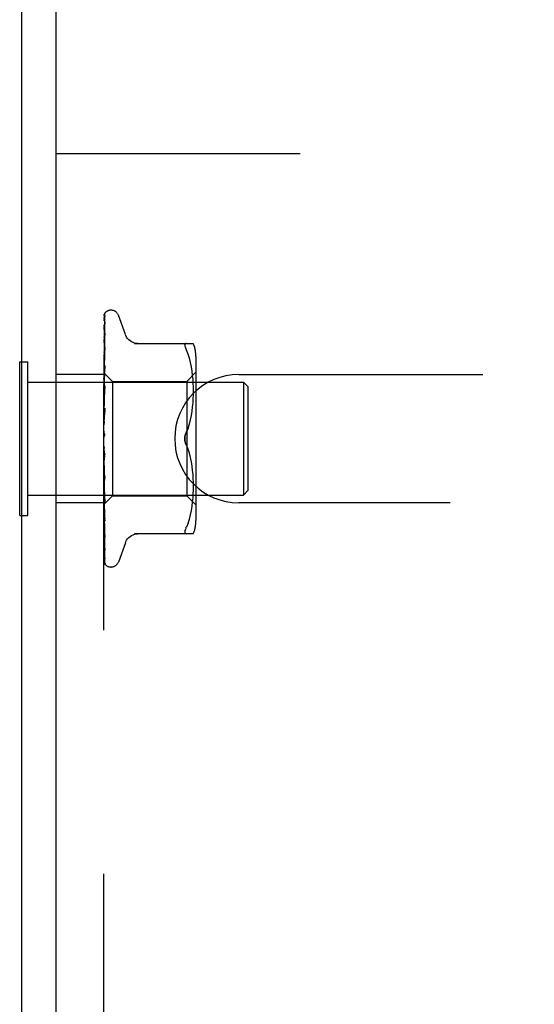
# Model space of a CAD drawing. Header units: inches. Extents: x 0 to 97.1, y 0 to 62.9.
# Tile 43 of 60: x 69.7 to 70.8, y 50.9 to 53. Entities that reach past the tile are written whole.
import ezdxf

# ---------------------------------------------------------------- set-up
doc = ezdxf.new("R2010")
doc.units = ezdxf.units.IN
doc.header["$LTSCALE"] = 5.342857
doc.header["$MEASUREMENT"] = 0
doc.linetypes.add('HIDDEN', pattern=[0.2, 0.1, -0.1])
doc.layers.get('0').update_dxf_attribs({"linetype": 'CONTINUOUS'})
doc.layers.add('DEFAULT_2', color=8, linetype='HIDDEN')

msp = doc.modelspace()

# ---------------------------------------------------------------- linework, layer by layer
at = {"color": 3, "linetype": 'Continuous'}
for p, q in [((69.690219, 47.912393), (69.690219, 53.444393)), ((69.765219, 47.849393), (69.765219, 53.444393))]:
    msp.add_line(p, q, dxfattribs=at)
at = {"color": 7, "linetype": 'Continuous'}
for p, q in [((69.685219, 51.930893), (69.685219, 52.267893)), ((69.685219, 52.267893), (69.690219, 52.267893)), ((69.685219, 51.930893), (69.690219, 51.930893))]:
    msp.add_line(p, q, dxfattribs=at)
at = {"layer": 'DEFAULT_2', "color": 8, "linetype": 'HIDDEN'}
for p, q in [((69.765219, 52.724393), (73.015219, 52.724393)), ((69.869219, 48.474393), (69.869219, 52.724393)), ((69.873537, 52.376128), (69.873484, 52.376073)), ((69.885716, 52.380643), (69.884886, 52.380643)), ((69.870862, 52.299156), (69.871862, 52.366435)), ((69.870862, 52.289075), (69.871862, 52.353592)), ((69.91677, 52.327385), (69.901377, 52.369677)), ((69.870005, 52.2202), (69.871862, 52.330362)), ((69.870006, 52.242858), (69.871188, 52.3257)), ((69.870862, 52.269941), (69.871862, 52.326955)), ((69.87188, 52.330604), (69.871106, 52.325152)), ((69.871861, 52.330357), (69.871866, 52.330469)), ((69.871861, 52.326956), (69.871879, 52.327186)), ((69.871866, 52.330469), (69.87188, 52.330613)), ((69.870005, 52.203354), (69.871862, 52.298773)), ((69.870006, 52.232669), (69.870862, 52.289075)), ((69.870861, 52.245746), (69.871862, 52.294422)), ((69.871857, 52.298727), (69.871087, 52.292087)), ((69.871861, 52.298769), (69.871858, 52.298736)), ((69.936505, 52.307726), (70.065727, 52.307726)), ((70.050308, 52.307726), (70.049046, 52.30754)), ((70.053914, 52.284681), (70.050308, 52.293143)), ((69.690219, 52.267893), (69.703219, 52.267893)), ((69.703219, 51.930893), (69.703219, 52.267893)), ((69.870005, 52.219906), (69.870862, 52.269941)), ((70.056979, 52.275821), (70.053904, 52.284711)), ((70.059488, 52.266464), (70.056964, 52.275869)), ((70.06149, 52.256908), (70.059475, 52.266516)), ((70.071243, 52.278986), (70.071243, 51.919801)), ((69.870648, 52.247793), (69.869829, 52.239306)), ((69.870005, 52.182735), (69.871861, 52.259961)), ((69.870005, 52.202978), (69.870861, 52.245746)), ((69.871847, 52.259746), (69.870648, 52.247793)), ((69.87086, 52.216242), (69.871861, 52.254821)), ((69.87186, 52.259956), (69.871847, 52.259753)), ((70.051243, 52.224643), (70.071243, 52.244643)), ((70.063002, 52.247372), (70.061481, 52.256959)), ((70.064106, 52.238002), (70.062995, 52.247421)), ((69.703219, 52.223393), (70.175219, 52.223393)), ((69.869219, 52.239893), (69.765219, 52.239893)), ((69.869219, 52.243606), (69.870006, 52.242857)), ((69.869829, 52.239306), (69.869219, 52.232769)), ((69.869219, 52.225448), (69.869982, 52.220248)), ((69.869979, 52.242884), (69.88822, 52.224643)), ((69.87, 52.242863), (69.869982, 52.242881)), ((69.870006, 52.24021), (69.869982, 52.240339)), ((69.870006, 52.240313), (69.869982, 52.240237)), ((69.870006, 52.232467), (69.869982, 52.232702)), ((69.870006, 52.232668), (69.869982, 52.232503)), ((69.88822, 52.224643), (69.88822, 51.974143)), ((69.88822, 52.224643), (70.051243, 52.224643)), ((70.051243, 52.224643), (70.051243, 51.974143)), ((70.06487, 52.229075), (70.0641, 52.238058)), ((70.065354, 52.220425), (70.064865, 52.229157)), ((70.165219, 52.239893), (72.765219, 52.239893)), ((70.175219, 52.223393), (70.175219, 51.975393)), ((70.185219, 52.213393), (70.175219, 52.223393)), ((69.869219, 52.215553), (69.869982, 52.219957)), ((69.869219, 52.209897), (69.869982, 52.203425)), ((69.869219, 52.197268), (69.869982, 52.203054)), ((69.870006, 52.219905), (69.869982, 52.220248)), ((69.870006, 52.2202), (69.869982, 52.219957)), ((69.870006, 52.202978), (69.869982, 52.203425)), ((69.870006, 52.203354), (69.869982, 52.203055)), ((69.870003, 52.159071), (69.871859, 52.215312)), ((69.870004, 52.182288), (69.87086, 52.216242)), ((69.871841, 52.215033), (69.870228, 52.197449)), ((69.870858, 52.182476), (69.871859, 52.209559)), ((69.871859, 52.21532), (69.871842, 52.215038)), ((70.065639, 52.212043), (70.065349, 52.22054)), ((70.065723, 52.203732), (70.065636, 52.212188)), ((70.065642, 52.195306), (70.065722, 52.203903)), ((70.185219, 52.213393), (70.185219, 51.985393)), ((69.870228, 52.197449), (69.869219, 52.186102)), ((69.869219, 52.190352), (69.869982, 52.182843)), ((69.869219, 52.175444), (69.869982, 52.182405)), ((69.870005, 52.182288), (69.869982, 52.182843)), ((69.870005, 52.182735), (69.869982, 52.182405)), ((69.870002, 52.158564), (69.870858, 52.182476)), ((70.064851, 52.177833), (70.065364, 52.186918)), ((70.065355, 52.186719), (70.065646, 52.195495)), ((69.869219, 52.16752), (69.869982, 52.159245)), ((69.871838, 52.166179), (69.869219, 52.136319)), ((69.869219, 52.150873), (69.869982, 52.158755)), ((69.870003, 52.158564), (69.869982, 52.159244)), ((69.870003, 52.159071), (69.869982, 52.158756)), ((69.869997, 52.133157), (69.871853, 52.166378)), ((69.871174, 52.150392), (69.871848, 52.160175)), ((69.871853, 52.166388), (69.871839, 52.166188)), ((70.061457, 52.150031), (70.06298, 52.159575)), ((70.062959, 52.159422), (70.064085, 52.168916)), ((70.064067, 52.168735), (70.064865, 52.178028)), ((69.869219, 52.142226), (69.869982, 52.133483)), ((69.869994, 52.132578), (69.87054, 52.140945)), ((69.87054, 52.140945), (69.871174, 52.150392)), ((70.057018, 52.131427), (70.059513, 52.140734)), ((70.059494, 52.14065), (70.061479, 52.150151)), ((69.869219, 52.12444), (69.869982, 52.13296)), ((69.869219, 52.115383), (69.869982, 52.106489)), ((69.869997, 52.133157), (69.869982, 52.13296)), ((70.053955, 52.122578), (70.050308, 52.113976)), ((69.869219, 52.097103), (69.869982, 52.105952)), ((69.869219, 52.102921), (69.869413, 52.103297)), ((69.870003, 52.104722), (69.869893, 52.104602)), ((69.870079, 52.104807), (69.870003, 52.104722)), ((69.870121, 52.104855), (69.870079, 52.104807)), ((69.870221, 52.104969), (69.870168, 52.104908)), ((69.870758, 52.105673), (69.870769, 52.105688)), ((69.871838, 52.058026), (69.869219, 52.087963)), ((69.869219, 52.069848), (69.869982, 52.078707)), ((69.870513, 52.075182), (69.869968, 52.079923)), ((69.871145, 52.069894), (69.870513, 52.075182)), ((70.053955, 52.076208), (70.050308, 52.08481)), ((70.057033, 52.067312), (70.053947, 52.076229)), ((69.869219, 52.060956), (69.869982, 52.052717)), ((69.869219, 52.043661), (69.869982, 52.052209)), ((69.87, 52.052977), (69.869982, 52.052209)), ((69.870001, 52.052439), (69.869982, 52.052717)), ((69.870547, 52.04105), (69.87, 52.052976)), ((69.871857, 52.007504), (69.870001, 52.052439)), ((69.871813, 52.064496), (69.871145, 52.069894)), ((70.059513, 52.058053), (70.057018, 52.06736)), ((70.061479, 52.048635), (70.059494, 52.058136)), ((69.869463, 52.034496), (69.869219, 52.037305)), ((69.869219, 52.035338), (69.869982, 52.027882)), ((69.870602, 52.02158), (69.869463, 52.034496)), ((69.871181, 52.027541), (69.870547, 52.04105)), ((70.06298, 52.039211), (70.061457, 52.048756)), ((70.064085, 52.02987), (70.062959, 52.039365)), ((70.064865, 52.020758), (70.064067, 52.030051)), ((69.869219, 52.019488), (69.869982, 52.027416)), ((69.869219, 52.012035), (69.869982, 52.005632)), ((69.870004, 52.027552), (69.869982, 52.027882)), ((69.87, 52.027658), (69.869982, 52.027416)), ((69.870004, 52.02803), (69.87, 52.027658)), ((69.87086, 51.998965), (69.870004, 52.02803)), ((69.87186, 51.960515), (69.870004, 52.027552)), ((69.871838, 52.007793), (69.870602, 52.02158)), ((69.871855, 52.013496), (69.871181, 52.027541)), ((69.87184, 52.007765), (69.871857, 52.0075)), ((70.065364, 52.011868), (70.064851, 52.020953)), ((70.065646, 52.003291), (70.065355, 52.012067)), ((69.869219, 51.998203), (69.869982, 52.005226)), ((69.869219, 51.991889), (69.869982, 51.98677)), ((69.869219, 51.988853), (69.869827, 51.982123)), ((69.869219, 51.980576), (69.869982, 51.986438)), ((69.870005, 52.005726), (69.869982, 52.005226)), ((69.870004, 52.005313), (69.869982, 52.005632)), ((69.870006, 51.986833), (69.869982, 51.986438)), ((69.870006, 51.986497), (69.869982, 51.98677)), ((69.870861, 51.96719), (69.870005, 52.005726)), ((69.871861, 51.918598), (69.870005, 52.005313)), ((69.870861, 51.94022), (69.870005, 51.986833)), ((69.871862, 51.883238), (69.870005, 51.986496)), ((69.87186, 51.965984), (69.87086, 51.998965)), ((70.065349, 51.978246), (70.065639, 51.986743)), ((70.065636, 51.986598), (70.065723, 51.995054)), ((70.065722, 51.994884), (70.065642, 52.00348)), ((69.703219, 51.975393), (70.175219, 51.975393)), ((69.869219, 51.955142), (69.88822, 51.974143)), ((69.869827, 51.982123), (69.870646, 51.973304)), ((69.870006, 51.972022), (69.869982, 51.971733)), ((69.870006, 51.971773), (69.869982, 51.971979)), ((69.870862, 51.919018), (69.870005, 51.972022)), ((69.871862, 51.855704), (69.870005, 51.971773)), ((69.870646, 51.973304), (69.871844, 51.960776)), ((69.871861, 51.923364), (69.870861, 51.96719)), ((69.88822, 51.974143), (70.051243, 51.974143)), ((70.051243, 51.974143), (70.071243, 51.954143)), ((70.0641, 51.960728), (70.06487, 51.969711)), ((70.064865, 51.969629), (70.065354, 51.978361)), ((70.185219, 51.985393), (70.175219, 51.975393)), ((69.869219, 51.958893), (69.765219, 51.958893)), ((69.870006, 51.961824), (69.869982, 51.961642)), ((69.870006, 51.961671), (69.869982, 51.961793)), ((69.870006, 51.956605), (69.869982, 51.95653)), ((69.870006, 51.956554), (69.869982, 51.956581)), ((69.870553, 51.924327), (69.870006, 51.961824)), ((69.87026, 51.938627), (69.870006, 51.956605)), ((69.870862, 51.896727), (69.870006, 51.956553)), ((69.871844, 51.96077), (69.87186, 51.960519)), ((70.061481, 51.941827), (70.063002, 51.951415)), ((70.062995, 51.951365), (70.064106, 51.960784)), ((72.765219, 51.958893), (70.165219, 51.958893)), ((69.690219, 51.930893), (69.703219, 51.930893)), ((69.870234, 51.934079), (69.871082, 51.925892)), ((69.871188, 51.874303), (69.87026, 51.938509)), ((69.871862, 51.838763), (69.870553, 51.924911)), ((69.871862, 51.887135), (69.870861, 51.94022)), ((69.871082, 51.925892), (69.871851, 51.918741)), ((70.053904, 51.914075), (70.056979, 51.922965)), ((70.056964, 51.922917), (70.059488, 51.932323)), ((70.059475, 51.93227), (70.06149, 51.941878)), ((69.871862, 51.858592), (69.870862, 51.919018)), ((69.871862, 51.836987), (69.870862, 51.903499)), ((69.871852, 51.918733), (69.871861, 51.918603)), ((70.047398, 51.89834), (70.048074, 51.900445)), ((70.049046, 51.902884), (70.048074, 51.900445)), ((70.049046, 51.902884), (70.050308, 51.905643)), ((70.053914, 51.914105), (70.050308, 51.905643)), ((69.871862, 51.828361), (69.870862, 51.896442)), ((69.871799, 51.887362), (69.871863, 51.887084)), ((69.871867, 51.883148), (69.871861, 51.883243)), ((70.065727, 51.89106), (69.936505, 51.89106)), ((69.871862, 51.827762), (69.871188, 51.87392)), ((69.91677, 51.871401), (69.901377, 51.829109)), ((69.871901, 51.855246), (69.871861, 51.85571)), ((69.885716, 51.818143), (69.884886, 51.818143))]:
    msp.add_line(p, q, dxfattribs=at)
for points in [[(69.873664, 52.3763), (69.872839, 52.375456), (69.871972, 52.374329), (69.871268, 52.37318), (69.870673, 52.371999), (69.870147, 52.370766), (69.869676, 52.369456), (69.869219, 52.367934)], [(69.8732, 52.375783), (69.873084, 52.375661), (69.872953, 52.375523), (69.872813, 52.375371), (69.872664, 52.375206), (69.872509, 52.37503), (69.872348, 52.374841), (69.872181, 52.374641), (69.872011, 52.374429), (69.871837, 52.374206), (69.871661, 52.373973), (69.871483, 52.373729), (69.871304, 52.373474), (69.871126, 52.373209), (69.870947, 52.372935), (69.87077, 52.372651), (69.870593, 52.372357), (69.870419, 52.372054), (69.870247, 52.371741), (69.870078, 52.371417), (69.869913, 52.371085), (69.869753, 52.370744), (69.869598, 52.370394), (69.869449, 52.370036), (69.869306, 52.36967), (69.869219, 52.369433)], [(69.871188, 52.3257), (69.871862, 52.372001), (69.871883, 52.372394), (69.871927, 52.372778), (69.871994, 52.373153), (69.872081, 52.373516), (69.872188, 52.373867), (69.872312, 52.374204), (69.872452, 52.374525), (69.872604, 52.374828), (69.872768, 52.375115), (69.872937, 52.375378), (69.873109, 52.375619), (69.873268, 52.375822), (69.873395, 52.375972), (69.873487, 52.376075), (69.87353, 52.376121), (69.873536, 52.376127)], [(69.873484, 52.376073), (69.873374, 52.375961), (69.8732, 52.375783)], [(69.872154, 52.369337), (69.87179, 52.368232), (69.871296, 52.366606), (69.870825, 52.364896), (69.870375, 52.363109), (69.869944, 52.36124), (69.869534, 52.359288), (69.869219, 52.357639)], [(69.871563, 52.367291), (69.871274, 52.366812), (69.87097, 52.366289), (69.870656, 52.365722), (69.87034, 52.365117), (69.870027, 52.364475), (69.869723, 52.363797), (69.869435, 52.363087), (69.869219, 52.362494)], [(69.871938, 52.35432), (69.871606, 52.352639), (69.87115, 52.350219), (69.870709, 52.347743), (69.870283, 52.345218), (69.869872, 52.342644), (69.869479, 52.340026), (69.869219, 52.338196)], [(69.870006, 52.24021), (69.871188, 52.321989), (69.871531, 52.345317), (69.871862, 52.367627)], [(69.8723, 52.36848), (69.872317, 52.368513), (69.872298, 52.36848), (69.872208, 52.36833), (69.872045, 52.368066), (69.871563, 52.367291)], [(69.871862, 52.367622), (69.871899, 52.368201), (69.871996, 52.36878), (69.872131, 52.369272), (69.87215, 52.369328)], [(69.871862, 52.366433), (69.871882, 52.366844), (69.871956, 52.367387), (69.872066, 52.36785), (69.872183, 52.368205), (69.872273, 52.368423), (69.8723, 52.36848)], [(69.871862, 52.353587), (69.871893, 52.354049), (69.871936, 52.354321)], [(69.870971, 52.350112), (69.870673, 52.349522), (69.870366, 52.348892), (69.870057, 52.348226), (69.869753, 52.347525), (69.869462, 52.346796), (69.869219, 52.346121)], [(69.870006, 52.232467), (69.871188, 52.308728), (69.871531, 52.33047), (69.871862, 52.35125)], [(69.871957, 52.352053), (69.871969, 52.352098), (69.871988, 52.352162), (69.87196, 52.352091), (69.871866, 52.35188), (69.871709, 52.351554), (69.8715, 52.351141), (69.870971, 52.350112)], [(69.871862, 52.351252), (69.871881, 52.351599), (69.871926, 52.351913), (69.871957, 52.352053)], [(69.871873, 52.327159), (69.871863, 52.32712), (69.871802, 52.326923), (69.871681, 52.326596), (69.871497, 52.326154), (69.871257, 52.325617), (69.87098, 52.325019), (69.870668, 52.324355), (69.870331, 52.323627), (69.86998, 52.32284), (69.869627, 52.321994), (69.869289, 52.321103), (69.869219, 52.320905)], [(69.871106, 52.325152), (69.870671, 52.321939), (69.870252, 52.318718), (69.869846, 52.315488), (69.869457, 52.312259), (69.869219, 52.310204)], [(69.944348, 52.307726), (69.940677, 52.30796), (69.937014, 52.308664), (69.93346, 52.309837), (69.930072, 52.311461), (69.926918, 52.313508), (69.924061, 52.315941), (69.921549, 52.318704), (69.919427, 52.32174), (69.917717, 52.325), (69.91694, 52.326918)], [(69.871087, 52.292087), (69.870655, 52.288238), (69.870238, 52.28442), (69.869834, 52.280637), (69.869219, 52.274638)], [(69.870103, 52.289919), (69.869757, 52.289123), (69.869418, 52.28829), (69.869219, 52.287759)], [(69.871861, 52.294424), (69.871861, 52.294422), (69.871852, 52.294335), (69.871811, 52.294107), (69.871716, 52.293747), (69.871558, 52.29327), (69.871338, 52.292702), (69.871073, 52.292074), (69.870771, 52.291394), (69.870103, 52.289919)], [(70.047001, 52.305129), (70.046867, 52.303819), (70.047001, 52.302265), (70.047398, 52.300446), (70.048074, 52.298341), (70.049046, 52.295902), (70.050308, 52.293143)], [(70.047001, 52.305129), (70.047398, 52.306199), (70.048074, 52.307012), (70.049046, 52.30754)], [(69.87074, 52.251302), (69.870004, 52.249712), (69.869634, 52.248891), (69.86928, 52.248045), (69.869219, 52.247891)], [(69.87186, 52.254822), (69.871834, 52.2545), (69.871751, 52.254034), (69.871594, 52.253454), (69.871365, 52.25279), (69.871074, 52.252062), (69.87074, 52.251302)], [(69.869219, 52.243354), (69.869411, 52.243286), (69.869602, 52.243184), (69.869793, 52.243049), (69.869982, 52.242881)], [(69.869219, 52.242484), (69.869411, 52.241996), (69.869602, 52.241475), (69.869793, 52.240923), (69.869982, 52.240339)], [(69.869219, 52.241631), (69.869493, 52.241268), (69.869709, 52.240955), (69.869868, 52.240691), (69.869968, 52.240481), (69.870006, 52.240331), (69.870006, 52.240313)], [(69.869219, 52.240368), (69.869493, 52.240218), (69.869709, 52.240126), (69.869868, 52.240093), (69.869968, 52.240117), (69.870006, 52.24021)], [(69.869219, 52.23902), (69.869411, 52.239375), (69.869602, 52.239696), (69.869793, 52.239983), (69.869982, 52.240237)], [(69.869219, 52.236443), (69.869411, 52.235552), (69.869602, 52.234631), (69.869793, 52.233682), (69.869982, 52.232702)], [(69.869219, 52.234516), (69.869493, 52.234064), (69.869709, 52.233656), (69.869868, 52.233289), (69.869968, 52.232971), (69.870006, 52.23271), (69.870006, 52.232668)], [(69.869219, 52.229641), (69.869411, 52.230405), (69.869602, 52.231137), (69.869793, 52.231836), (69.869982, 52.232503)], [(69.869219, 52.232035), (69.869493, 52.232002), (69.869709, 52.232027), (69.869868, 52.232113), (69.869968, 52.232256), (69.870006, 52.232467)], [(69.869219, 52.222517), (69.869493, 52.221992), (69.869709, 52.221503), (69.869868, 52.221047), (69.869968, 52.220633), (69.870006, 52.220271), (69.870006, 52.2202)], [(69.869219, 52.218908), (69.869493, 52.218993), (69.869709, 52.219135), (69.869868, 52.219337), (69.869968, 52.219592), (69.870006, 52.219905)], [(69.869219, 52.206068), (69.869493, 52.20549), (69.869709, 52.204938), (69.869868, 52.204408), (69.869968, 52.203912), (69.870006, 52.203463), (69.870006, 52.203354)], [(69.87052, 52.205427), (69.869841, 52.204076), (69.869513, 52.203407), (69.869219, 52.202765)], [(69.869219, 52.201462), (69.869493, 52.201661), (69.869709, 52.201915), (69.869868, 52.202225), (69.869968, 52.202584), (69.870006, 52.202978)], [(69.871858, 52.209571), (69.871853, 52.209462), (69.871791, 52.208911), (69.871654, 52.208264), (69.871439, 52.207558), (69.871167, 52.206842), (69.870854, 52.206126), (69.87052, 52.205427)], [(69.869219, 52.185763), (69.869493, 52.185152), (69.869709, 52.184558), (69.869868, 52.183974), (69.869968, 52.183415), (69.870006, 52.182894), (69.870005, 52.182735)], [(69.869219, 52.180326), (69.869493, 52.180633), (69.869709, 52.180989), (69.869868, 52.181397), (69.869968, 52.181847), (69.870005, 52.182288)], [(69.869219, 52.162337), (69.869493, 52.161716), (69.869709, 52.1611), (69.869868, 52.160483), (69.869968, 52.15988), (69.870006, 52.159306), (69.870003, 52.159071)], [(69.869219, 52.156265), (69.869493, 52.156669), (69.869709, 52.157114), (69.869868, 52.157605), (69.869968, 52.15813), (69.870003, 52.158564)], [(69.871849, 52.160215), (69.871838, 52.160069), (69.871751, 52.159433), (69.871591, 52.158766), (69.871371, 52.158103), (69.871112, 52.157478), (69.870828, 52.156889), (69.870533, 52.156342), (69.870236, 52.155826), (69.869646, 52.154832)], [(69.869646, 52.154832), (69.869358, 52.154324), (69.869219, 52.154065)], [(69.869219, 52.136636), (69.869493, 52.136027), (69.869709, 52.135411), (69.869868, 52.134784), (69.869968, 52.134159), (69.870006, 52.133554), (69.869997, 52.133157)], [(69.869219, 52.130149), (69.869493, 52.130635), (69.869709, 52.131153), (69.869868, 52.13171), (69.869968, 52.132289), (69.869994, 52.132578)], [(69.869994, 52.132578), (69.870006, 52.132878), (69.869982, 52.133483)], [(70.050308, 52.113976), (70.053947, 52.122557), (70.057033, 52.131475)], [(69.869219, 52.109589), (69.869493, 52.109013), (69.869709, 52.108421), (69.869868, 52.107805), (69.869968, 52.107182), (69.870006, 52.106566), (69.869982, 52.105952)], [(69.869893, 52.104602), (69.869842, 52.104546), (69.869768, 52.104462), (69.869673, 52.104351), (69.869555, 52.104204), (69.869426, 52.104034), (69.8693, 52.103855), (69.869219, 52.103733)], [(69.869413, 52.103297), (69.869493, 52.103472), (69.869709, 52.104045), (69.869868, 52.104646), (69.869968, 52.10526), (69.870006, 52.105872), (69.869982, 52.106489)], [(69.869413, 52.103297), (69.869614, 52.103709), (69.869847, 52.104156), (69.870082, 52.104582), (69.870321, 52.104988), (69.870564, 52.105378), (69.870758, 52.105673)], [(69.869982, 52.104694), (69.870011, 52.104731), (69.870085, 52.104815), (69.870201, 52.104948), (69.870356, 52.105132), (69.870544, 52.105372), (69.870758, 52.105673)], [(69.870407, 52.105195), (69.87034, 52.105112), (69.870278, 52.105036)], [(69.870769, 52.105688), (69.870717, 52.105611), (69.870633, 52.105492), (69.870553, 52.105383), (69.870478, 52.105285)], [(69.870769, 52.105688), (69.870976, 52.106017), (69.871198, 52.106425), (69.871408, 52.106892), (69.871592, 52.107413), (69.871737, 52.107984), (69.871829, 52.10858), (69.871862, 52.109172), (69.871838, 52.109758)], [(70.04687, 52.099393), (70.046928, 52.101302), (70.047104, 52.103223), (70.047404, 52.105159), (70.047813, 52.10707), (70.048327, 52.108925), (70.048926, 52.110707), (70.049583, 52.112389), (70.050308, 52.113976)], [(70.050308, 52.113976), (70.049261, 52.111601), (70.048401, 52.109166), (70.047725, 52.10669), (70.047241, 52.104214), (70.046957, 52.101777), (70.04687, 52.099393)], [(70.04687, 52.099393), (70.046958, 52.097007), (70.047242, 52.094568), (70.047726, 52.092091), (70.048402, 52.089616), (70.049262, 52.087183), (70.050308, 52.08481)], [(70.050308, 52.08481), (70.049729, 52.086066), (70.049186, 52.087391), (70.048675, 52.088787), (70.048212, 52.09024), (70.047808, 52.091739), (70.047469, 52.09327), (70.047205, 52.094825), (70.047015, 52.096378), (70.046904, 52.0979), (70.04687, 52.099393)], [(69.869219, 52.082173), (69.869493, 52.081652), (69.869709, 52.081104), (69.869868, 52.080523), (69.869968, 52.079923)], [(69.869219, 52.075566), (69.869493, 52.076161), (69.869709, 52.076768), (69.869868, 52.077392), (69.869968, 52.078019), (69.870006, 52.078632), (69.869982, 52.079239)], [(69.869968, 52.079923), (69.870006, 52.07932), (69.869982, 52.078707)], [(69.869219, 52.06982), (69.869314, 52.069662), (69.86956, 52.069279), (69.869807, 52.068912), (69.870063, 52.068539), (69.870327, 52.068146), (69.870596, 52.067725), (69.870868, 52.067259), (69.871137, 52.066734), (69.871387, 52.066152), (69.871604, 52.065509), (69.87176, 52.064842), (69.871823, 52.06441)], [(69.869219, 52.05538), (69.869493, 52.054933), (69.869709, 52.054449), (69.869868, 52.053923), (69.869968, 52.053368), (69.87, 52.052977)], [(69.869219, 52.049072), (69.869493, 52.04969), (69.869709, 52.050309), (69.869868, 52.050933), (69.869968, 52.05155), (69.870006, 52.052142), (69.870001, 52.052439)], [(69.869219, 52.030177), (69.869474, 52.029849), (69.869679, 52.029482), (69.869837, 52.029073), (69.869944, 52.02863), (69.869998, 52.028159), (69.870004, 52.02803)], [(69.869219, 52.024396), (69.869493, 52.025015), (69.869709, 52.025623), (69.869868, 52.026226), (69.869968, 52.02681), (69.870006, 52.02736), (69.870004, 52.027552)], [(69.869219, 52.020038), (69.869304, 52.019861), (69.869611, 52.019256), (69.869928, 52.018663), (69.870252, 52.018065), (69.870576, 52.017452), (69.870892, 52.016814), (69.871191, 52.016143), (69.871452, 52.015454), (69.871661, 52.014751), (69.871796, 52.014078), (69.871855, 52.013479)], [(69.869219, 52.007476), (69.869493, 52.007222), (69.869709, 52.006916), (69.869868, 52.006554), (69.869968, 52.006148), (69.870005, 52.005726)], [(69.869219, 52.002432), (69.869494, 52.003033), (69.86971, 52.003609), (69.869868, 52.004161), (69.869967, 52.004685), (69.870005, 52.005174), (69.870004, 52.005313)], [(69.869219, 51.988097), (69.869493, 51.987955), (69.869709, 51.987756), (69.869868, 51.987498), (69.869968, 51.98719), (69.870006, 51.986833)], [(69.869219, 51.983971), (69.869493, 51.984525), (69.869709, 51.985048), (69.869868, 51.985543), (69.869968, 51.986), (69.870006, 51.986408), (69.870006, 51.986497)], [(69.869219, 51.975629), (69.869411, 51.974669), (69.869602, 51.973741), (69.869793, 51.972844), (69.869982, 51.971979)], [(69.869219, 51.972902), (69.869569, 51.972093), (69.869919, 51.971343)], [(69.869219, 51.972741), (69.869493, 51.972715), (69.869709, 51.972631), (69.869868, 51.972487), (69.869968, 51.972287), (69.870006, 51.972022)], [(69.869219, 51.969683), (69.869493, 51.970173), (69.869709, 51.970624), (69.869868, 51.971037), (69.869968, 51.971405), (69.870006, 51.971718), (69.870006, 51.971773)], [(69.869219, 51.967243), (69.869411, 51.968324), (69.869602, 51.969432), (69.869793, 51.970569), (69.869982, 51.971733)], [(69.869919, 51.971343), (69.870627, 51.969862), (69.870959, 51.969131), (69.871258, 51.968413), (69.871505, 51.967731), (69.871689, 51.967101), (69.871803, 51.966551), (69.871853, 51.966102), (69.871859, 51.965975)], [(69.869219, 51.963842), (69.869411, 51.96328), (69.869602, 51.962751), (69.869793, 51.962256), (69.869982, 51.961793)], [(69.869219, 51.961962), (69.869493, 51.962055), (69.869709, 51.962088), (69.869868, 51.962061), (69.869968, 51.961978), (69.870006, 51.961824)], [(69.869219, 51.960082), (69.869493, 51.960492), (69.869709, 51.960854), (69.869868, 51.96117), (69.869968, 51.961435), (69.870006, 51.961642), (69.870006, 51.961671)], [(69.869219, 51.958686), (69.869411, 51.959378), (69.869602, 51.960102), (69.869793, 51.960857), (69.869982, 51.961642)], [(69.869219, 51.956954), (69.869411, 51.95681), (69.869602, 51.9567), (69.869793, 51.956623), (69.869982, 51.956581)], [(69.869219, 51.956151), (69.869493, 51.956358), (69.869709, 51.956507), (69.869868, 51.9566), (69.869968, 51.956635), (69.870006, 51.956611), (69.870006, 51.956605)], [(69.869219, 51.955516), (69.869493, 51.95583), (69.869709, 51.956091), (69.869868, 51.956299), (69.869968, 51.956452), (69.870006, 51.956545), (69.870006, 51.956554)], [(69.869219, 51.955214), (69.869411, 51.955494), (69.869602, 51.955806), (69.869793, 51.956151), (69.869982, 51.95653)], [(69.869219, 51.944384), (69.869444, 51.942036), (69.870234, 51.934079)], [(69.869219, 51.930207), (69.869395, 51.929752), (69.869722, 51.928962), (69.870059, 51.928198), (69.870719, 51.926748)], [(69.870719, 51.926748), (69.871023, 51.926063), (69.871291, 51.925418), (69.871516, 51.92482), (69.871685, 51.924297), (69.871793, 51.923868), (69.871845, 51.923554), (69.871861, 51.923362)], [(69.869219, 51.905491), (69.869451, 51.903329), (69.869839, 51.899831), (69.870243, 51.896309), (69.870662, 51.892775), (69.871095, 51.889229), (69.871866, 51.883158)], [(69.869219, 51.893532), (69.869458, 51.892884), (69.869813, 51.892007), (69.870172, 51.891181), (69.870518, 51.890416), (69.870846, 51.889701), (69.871147, 51.889036), (69.871406, 51.888435), (69.871617, 51.887906), (69.871761, 51.887489), (69.871799, 51.887362)], [(69.91694, 51.871869), (69.917717, 51.873786), (69.919427, 51.877046), (69.921549, 51.880083), (69.924061, 51.882845), (69.926918, 51.885278), (69.930072, 51.887325), (69.93346, 51.888949), (69.937014, 51.890122), (69.940677, 51.890827), (69.944348, 51.89106)], [(70.047398, 51.89834), (70.047001, 51.896521), (70.046867, 51.894967), (70.047001, 51.893657), (70.047398, 51.892587), (70.048074, 51.891774), (70.049046, 51.891246), (70.050308, 51.89106)], [(69.869219, 51.873571), (69.869466, 51.871629), (69.869856, 51.868695), (69.870264, 51.865782), (69.870686, 51.862899), (69.871123, 51.860045), (69.871573, 51.857228), (69.871901, 51.855253)], [(69.869219, 51.864217), (69.869403, 51.863701), (69.869721, 51.86289), (69.870051, 51.862116), (69.870384, 51.861385), (69.870708, 51.860702), (69.871285, 51.859516)], [(69.871285, 51.859516), (69.871517, 51.85903), (69.8717, 51.858628), (69.871828, 51.858325), (69.871869, 51.858219)], [(69.871869, 51.858219), (69.871896, 51.858142), (69.871915, 51.858083), (69.8719, 51.858152), (69.871873, 51.858357), (69.871861, 51.85859)], [(69.869219, 51.849752), (69.869499, 51.848025), (69.869898, 51.845738), (69.870316, 51.843516), (69.870749, 51.841361), (69.871199, 51.839272), (69.871665, 51.837257), (69.872006, 51.83587)], [(69.869219, 51.843328), (69.869308, 51.843074), (69.869565, 51.842396), (69.869836, 51.841742), (69.870118, 51.841116), (69.870405, 51.840519), (69.870692, 51.839952), (69.870974, 51.839419), (69.871245, 51.838922), (69.871719, 51.838071)], [(69.869219, 51.834837), (69.8696, 51.833214), (69.870035, 51.831581), (69.8705, 51.830044), (69.870994, 51.828591), (69.871527, 51.827216), (69.872106, 51.825917), (69.87255, 51.825041)], [(69.871719, 51.838071), (69.871899, 51.837744), (69.87199, 51.837576)], [(69.87199, 51.837576), (69.872027, 51.837505), (69.872098, 51.837363), (69.872111, 51.837335), (69.872074, 51.837432), (69.872003, 51.837667), (69.871927, 51.838029), (69.871872, 51.838501), (69.871862, 51.838763)], [(69.872005, 51.835866), (69.871958, 51.836074), (69.871886, 51.836556), (69.871862, 51.836993)], [(69.869219, 51.83162), (69.869299, 51.831398), (69.869561, 51.830725), (69.869841, 51.83008), (69.870134, 51.829467), (69.870435, 51.828885), (69.87074, 51.828338), (69.871045, 51.827825), (69.871344, 51.827348), (69.871632, 51.826912), (69.871906, 51.826515), (69.872153, 51.826168), (69.872619, 51.825532)], [(69.869219, 51.82918), (69.869589, 51.828211), (69.869986, 51.827339), (69.870054, 51.827203)], [(69.872619, 51.825532), (69.872645, 51.825496), (69.872685, 51.825439), (69.872657, 51.825483), (69.872567, 51.825635), (69.872425, 51.825908), (69.87226, 51.826289), (69.872098, 51.826769), (69.871966, 51.827323), (69.871883, 51.827924), (69.871862, 51.828363)], [(69.872553, 51.825035), (69.87239, 51.825367), (69.872184, 51.825889), (69.872015, 51.826483), (69.871904, 51.827125), (69.871862, 51.827766)]]:
    msp.add_lwpolyline(points, dxfattribs=at)
for centre, radius, start, end in [((69.884886, 52.363976), 0.016667, 90, 132.235341), ((69.885716, 52.363976), 0.016667, 20, 90), ((69.993665, 52.278986), 0.077578, 0, 22.076065), ((70.165219, 52.099393), 0.1405, 90, 270), ((69.993665, 51.919801), 0.077578, 337.923935, 360), ((69.884886, 51.83481), 0.016667, 207.148769, 270), ((69.885716, 51.83481), 0.016667, 270, 340)]:
    msp.add_arc(centre, radius, start, end, dxfattribs=at)

doc.saveas('drawing.dxf')
